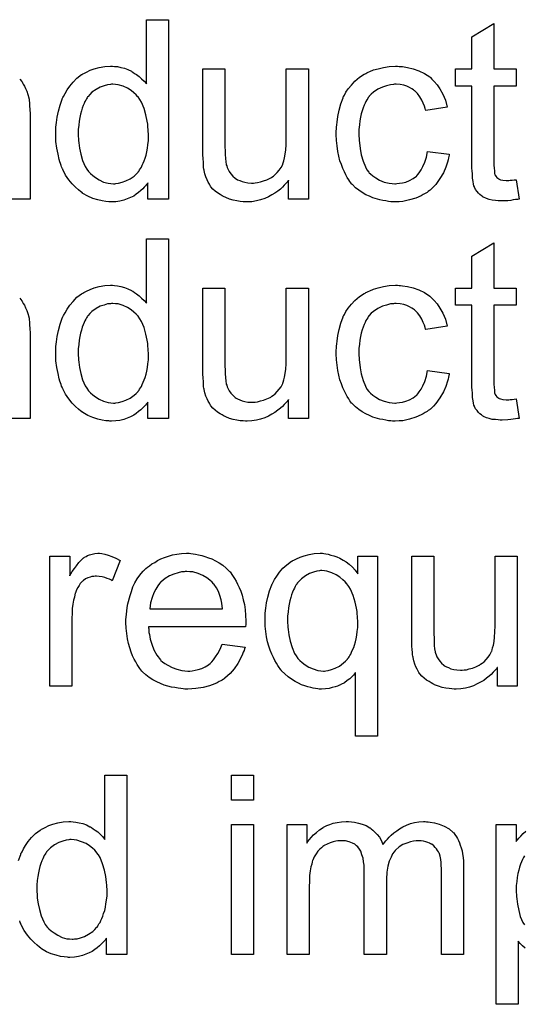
# Model space of a CAD drawing. Extents: x -1.6 to 9, y -2.8 to 5.2.
# Tile 75 of 197: x 5.388 to 5.613, y 0.216 to 0.655. Entities that reach past the tile are written whole.
import ezdxf

# ---------------------------------------------------------------- set-up
doc = ezdxf.new("R2010")
doc.units = 0
doc.layers.add('dfn6-15-57-c_document', color=1, linetype='CONTINUOUS')

msp = doc.modelspace()

# ---------------------------------------------------------------- linework, layer by layer
at = {"layer": 'dfn6-15-57-c_document', "color": 1}
for points in [[(5.454147, 0.575036), (5.445007, 0.575036), (5.445007, 0.582325), (5.444891, 0.582209), (5.444775, 0.581978), (5.444428, 0.581515), (5.443966, 0.580937), (5.443387, 0.580358), (5.442693, 0.579664), (5.441883, 0.578854), (5.440842, 0.578044), (5.4398, 0.577234), (5.438643, 0.576424), (5.437255, 0.57573), (5.435751, 0.575152), (5.434247, 0.574573), (5.432511, 0.57411), (5.43066, 0.573879), (5.428693, 0.573763), (5.427999, 0.573763), (5.427536, 0.573879), (5.426148, 0.573995), (5.424528, 0.574226), (5.422561, 0.574689), (5.420363, 0.575383), (5.418164, 0.576309), (5.415966, 0.577581), (5.41585, 0.577581), (5.415735, 0.577813), (5.415041, 0.578276), (5.413999, 0.579201), (5.412727, 0.580358), (5.411222, 0.581862), (5.409718, 0.583713), (5.408214, 0.585796), (5.406942, 0.588226), (5.406942, 0.588341), (5.406826, 0.588573), (5.40671, 0.58892), (5.406479, 0.589383), (5.406247, 0.590077), (5.4059, 0.590887), (5.405669, 0.591697), (5.405438, 0.592738), (5.404859, 0.595052), (5.40428, 0.597713), (5.403933, 0.600721), (5.403818, 0.603961), (5.403818, 0.604077), (5.403818, 0.604308), (5.403818, 0.604771), (5.403818, 0.605465), (5.403933, 0.606159), (5.403933, 0.607085), (5.404165, 0.609168), (5.404512, 0.611597), (5.40509, 0.614258), (5.405785, 0.617035), (5.40671, 0.619696), (5.40671, 0.619812), (5.406826, 0.620043), (5.407057, 0.62039), (5.407289, 0.620853), (5.407983, 0.622126), (5.408908, 0.623746), (5.410065, 0.625481), (5.41157, 0.627217), (5.413305, 0.629068), (5.415388, 0.630572), (5.415503, 0.630572), (5.415619, 0.630688), (5.415966, 0.630919), (5.416429, 0.63115), (5.417586, 0.631729), (5.419206, 0.632539), (5.421057, 0.633233), (5.423255, 0.633812), (5.425685, 0.634274), (5.42823, 0.63439), (5.429156, 0.63439), (5.430082, 0.634274), (5.431354, 0.634159), (5.432858, 0.633812), (5.434478, 0.633465), (5.436098, 0.632886), (5.437602, 0.632076), (5.437833, 0.63196), (5.438296, 0.631729), (5.43899, 0.63115), (5.439916, 0.630572), (5.441073, 0.629762), (5.442114, 0.628721), (5.443271, 0.627679), (5.444313, 0.626407), (5.444313, 0.6551), (5.454147, 0.6551), (5.454147, 0.575036)], [(5.599466, 0.633117), (5.609417, 0.633117), (5.609417, 0.625481), (5.599466, 0.625481), (5.599466, 0.59135), (5.599466, 0.591118), (5.599466, 0.590656), (5.599466, 0.589961), (5.599582, 0.589152), (5.599698, 0.5873), (5.599814, 0.58649), (5.599929, 0.585912), (5.600045, 0.585681), (5.600392, 0.585218), (5.600855, 0.584639), (5.601665, 0.584061), (5.601896, 0.583945), (5.602475, 0.583714), (5.603516, 0.583482), (5.60502, 0.583366), (5.606177, 0.583366), (5.606756, 0.583482), (5.607565, 0.583482), (5.608491, 0.583598), (5.609417, 0.583714), (5.610689, 0.575036), (5.610458, 0.575036), (5.609995, 0.57492), (5.609185, 0.574805), (5.608144, 0.574689), (5.606987, 0.574458), (5.605714, 0.574342), (5.603169, 0.574226), (5.602243, 0.574226), (5.601318, 0.574342), (5.600161, 0.574458), (5.598772, 0.574573), (5.597384, 0.57492), (5.596111, 0.575268), (5.594838, 0.575846), (5.594723, 0.575962), (5.594376, 0.576193), (5.593913, 0.57654), (5.593219, 0.577119), (5.59264, 0.577697), (5.591946, 0.578507), (5.591252, 0.579317), (5.590789, 0.580358), (5.590789, 0.580474), (5.590557, 0.580937), (5.590442, 0.581747), (5.59021, 0.582904), (5.589979, 0.584408), (5.589863, 0.585333), (5.589863, 0.586375), (5.589748, 0.587647), (5.589632, 0.58892), (5.589632, 0.590308), (5.589632, 0.591928), (5.589632, 0.625481), (5.582343, 0.625481), (5.582343, 0.633117), (5.589632, 0.633117), (5.589632, 0.647464), (5.599466, 0.653365), (5.599466, 0.633117)], [(5.516625, 0.575036), (5.507832, 0.575036), (5.507832, 0.583482), (5.507716, 0.583366), (5.507485, 0.583019), (5.507138, 0.582557), (5.506559, 0.581978), (5.505865, 0.581284), (5.505055, 0.580358), (5.50413, 0.579548), (5.502973, 0.578623), (5.5017, 0.577697), (5.500311, 0.576887), (5.498807, 0.576077), (5.497188, 0.575268), (5.495336, 0.574689), (5.493485, 0.574226), (5.491403, 0.573879), (5.48932, 0.573763), (5.48851, 0.573763), (5.487469, 0.573879), (5.486196, 0.573995), (5.484692, 0.574226), (5.483072, 0.574573), (5.481452, 0.575036), (5.479717, 0.57573), (5.479485, 0.575846), (5.479023, 0.576077), (5.478213, 0.57654), (5.477287, 0.577119), (5.47613, 0.577813), (5.475089, 0.578623), (5.474048, 0.579548), (5.473122, 0.58059), (5.473006, 0.580705), (5.472775, 0.581168), (5.472428, 0.581747), (5.471965, 0.582672), (5.471386, 0.583714), (5.470924, 0.584986), (5.470461, 0.586375), (5.470114, 0.587879), (5.470114, 0.587995), (5.469998, 0.588457), (5.469882, 0.589152), (5.469882, 0.590077), (5.469767, 0.591466), (5.469651, 0.59297), (5.469535, 0.594937), (5.469535, 0.597135), (5.469535, 0.633117), (5.47937, 0.633117), (5.47937, 0.600837), (5.47937, 0.600721), (5.47937, 0.60049), (5.47937, 0.600143), (5.47937, 0.599564), (5.47937, 0.598292), (5.479485, 0.596672), (5.479485, 0.594937), (5.479601, 0.593201), (5.479717, 0.591697), (5.479948, 0.590424), (5.479948, 0.590308), (5.48018, 0.589846), (5.480411, 0.589152), (5.480758, 0.588226), (5.481337, 0.5873), (5.482031, 0.586259), (5.482841, 0.585333), (5.483882, 0.584408), (5.483998, 0.584292), (5.484461, 0.584061), (5.485039, 0.583714), (5.485965, 0.583366), (5.487006, 0.582904), (5.488279, 0.582557), (5.489667, 0.582325), (5.491287, 0.58221), (5.492097, 0.58221), (5.492907, 0.582325), (5.493948, 0.582441), (5.495221, 0.582788), (5.496609, 0.583135), (5.498113, 0.583714), (5.499617, 0.584408), (5.499849, 0.584524), (5.500311, 0.584871), (5.501006, 0.585333), (5.501816, 0.586028), (5.502741, 0.586953), (5.503667, 0.587995), (5.504477, 0.589152), (5.505171, 0.59054), (5.505287, 0.590771), (5.505402, 0.591234), (5.505634, 0.59216), (5.505981, 0.593432), (5.506328, 0.595052), (5.506559, 0.597019), (5.506675, 0.599333), (5.506791, 0.601994), (5.506791, 0.633117), (5.516625, 0.633117), (5.516625, 0.575036)], [(5.55712, 0.634274), (5.557814, 0.634274), (5.55874, 0.634159), (5.560938, 0.633812), (5.563368, 0.633233), (5.565913, 0.632308), (5.568459, 0.631151), (5.570889, 0.629531), (5.571004, 0.629531), (5.57112, 0.629299), (5.571814, 0.628605), (5.572855, 0.627564), (5.574128, 0.62606), (5.575401, 0.624209), (5.576673, 0.621895), (5.577831, 0.619234), (5.57864, 0.61611), (5.569037, 0.614606), (5.569037, 0.614721), (5.568922, 0.614837), (5.568806, 0.615531), (5.568459, 0.616572), (5.56788, 0.617845), (5.567302, 0.619234), (5.566376, 0.620738), (5.565335, 0.622126), (5.564178, 0.623283), (5.564062, 0.623399), (5.563599, 0.623746), (5.562789, 0.624209), (5.561864, 0.624787), (5.560591, 0.625366), (5.559203, 0.625828), (5.557583, 0.626176), (5.555847, 0.626291), (5.555153, 0.626291), (5.554575, 0.626176), (5.553302, 0.62606), (5.551567, 0.625597), (5.549715, 0.625019), (5.547633, 0.624093), (5.545666, 0.622705), (5.54474, 0.621895), (5.543815, 0.620969), (5.543815, 0.620853), (5.543583, 0.620738), (5.543352, 0.62039), (5.54312, 0.619928), (5.542773, 0.619349), (5.542311, 0.618655), (5.541963, 0.617845), (5.541501, 0.616919), (5.541038, 0.615763), (5.540691, 0.61449), (5.540228, 0.613101), (5.539881, 0.611597), (5.53965, 0.609977), (5.539418, 0.608126), (5.539187, 0.606159), (5.539187, 0.604077), (5.539187, 0.603961), (5.539187, 0.603614), (5.539187, 0.60292), (5.539302, 0.602226), (5.539302, 0.601184), (5.539418, 0.600143), (5.539765, 0.597598), (5.540228, 0.594821), (5.541038, 0.591928), (5.542079, 0.589383), (5.542773, 0.58811), (5.543583, 0.587069), (5.543815, 0.586837), (5.544393, 0.586259), (5.545435, 0.585449), (5.546707, 0.584524), (5.548443, 0.583482), (5.55041, 0.582672), (5.552724, 0.582094), (5.553996, 0.581978), (5.555269, 0.581862), (5.5555, 0.581862), (5.556195, 0.581978), (5.557352, 0.582094), (5.558624, 0.582325), (5.560128, 0.582672), (5.561748, 0.583366), (5.563368, 0.584176), (5.564872, 0.585333), (5.565104, 0.585449), (5.565451, 0.586028), (5.566145, 0.586837), (5.566955, 0.58811), (5.567765, 0.589614), (5.56869, 0.591466), (5.569384, 0.593779), (5.569847, 0.596325), (5.579566, 0.595052), (5.579566, 0.594937), (5.57945, 0.594589), (5.579335, 0.594127), (5.579219, 0.593432), (5.578988, 0.592507), (5.578756, 0.591581), (5.577946, 0.589267), (5.576905, 0.586837), (5.575401, 0.584176), (5.57355, 0.581631), (5.572508, 0.580474), (5.571351, 0.579317), (5.571236, 0.579201), (5.571004, 0.579086), (5.570657, 0.578854), (5.570194, 0.578507), (5.569616, 0.578044), (5.568806, 0.577582), (5.56788, 0.577119), (5.566955, 0.57654), (5.564641, 0.575499), (5.561864, 0.574689), (5.558856, 0.573995), (5.55712, 0.573879), (5.555385, 0.573763), (5.554228, 0.573763), (5.553418, 0.573879), (5.552377, 0.573995), (5.55122, 0.574226), (5.549947, 0.574458), (5.548558, 0.574689), (5.545435, 0.575615), (5.54393, 0.576309), (5.542311, 0.577003), (5.540691, 0.577929), (5.539187, 0.57897), (5.537683, 0.580127), (5.536294, 0.581515), (5.536178, 0.581631), (5.535947, 0.581862), (5.5356, 0.582325), (5.535137, 0.582904), (5.534674, 0.583714), (5.53398, 0.584755), (5.533402, 0.585912), (5.532708, 0.587185), (5.532013, 0.588689), (5.531435, 0.590424), (5.530741, 0.59216), (5.530278, 0.594242), (5.529815, 0.596325), (5.529468, 0.598755), (5.529236, 0.601184), (5.529121, 0.603845), (5.529121, 0.603961), (5.529121, 0.604308), (5.529121, 0.604771), (5.529121, 0.605465), (5.529236, 0.606275), (5.529236, 0.607201), (5.529352, 0.608242), (5.529468, 0.609399), (5.529815, 0.611944), (5.530394, 0.614721), (5.531088, 0.617498), (5.532129, 0.620275), (5.532129, 0.62039), (5.532245, 0.620622), (5.532476, 0.620969), (5.532708, 0.621432), (5.533402, 0.622705), (5.534443, 0.624209), (5.535831, 0.625944), (5.537451, 0.62768), (5.539418, 0.629415), (5.541616, 0.630803), (5.541732, 0.630803), (5.541963, 0.630919), (5.542311, 0.631151), (5.542773, 0.631382), (5.543352, 0.631613), (5.544046, 0.631961), (5.545782, 0.632655), (5.547748, 0.633233), (5.550178, 0.633812), (5.552724, 0.634274), (5.5555, 0.63439), (5.556426, 0.63439), (5.55712, 0.634274)], [(5.387735, 0.628605), (5.388661, 0.627448), (5.388777, 0.627332), (5.389008, 0.62687), (5.389355, 0.626291), (5.389934, 0.625481), (5.390396, 0.624324), (5.390859, 0.623167), (5.391438, 0.621779), (5.391785, 0.620275), (5.391785, 0.620159), (5.391901, 0.619696), (5.392016, 0.619002), (5.392132, 0.618076), (5.392132, 0.616688), (5.392248, 0.615068), (5.392363, 0.613101), (5.392363, 0.610672), (5.392363, 0.575036), (5.382529, 0.575036)], [(5.429272, 0.626291), (5.428693, 0.626291), (5.42823, 0.626175), (5.426958, 0.62606), (5.425454, 0.625597), (5.423718, 0.625018), (5.421867, 0.623977), (5.420016, 0.622704), (5.41909, 0.621779), (5.41828, 0.620853), (5.41828, 0.620737), (5.418049, 0.620622), (5.417933, 0.620275), (5.417586, 0.619812), (5.417239, 0.619233), (5.416892, 0.618539), (5.416545, 0.617729), (5.416082, 0.616804), (5.415619, 0.615647), (5.415272, 0.614374), (5.414925, 0.612986), (5.414578, 0.611481), (5.414346, 0.609862), (5.414115, 0.60801), (5.413884, 0.606044), (5.413884, 0.603961), (5.413884, 0.603845), (5.413884, 0.603498), (5.413884, 0.60292), (5.413999, 0.60211), (5.413999, 0.601184), (5.414115, 0.600143), (5.414462, 0.597713), (5.415041, 0.595052), (5.41585, 0.592275), (5.417007, 0.589614), (5.417702, 0.588457), (5.418512, 0.5873), (5.418627, 0.5873), (5.418743, 0.587069), (5.419322, 0.58649), (5.420363, 0.585565), (5.421636, 0.584639), (5.423255, 0.583598), (5.425222, 0.582672), (5.427305, 0.582094), (5.428462, 0.581978), (5.429619, 0.581862), (5.430197, 0.581862), (5.43066, 0.581978), (5.431933, 0.582094), (5.433437, 0.582557), (5.435172, 0.583135), (5.437024, 0.584061), (5.438875, 0.585333), (5.4398, 0.586143), (5.44061, 0.587069), (5.44061, 0.587184), (5.440842, 0.5873), (5.441073, 0.587647), (5.441305, 0.58811), (5.441652, 0.588689), (5.442114, 0.589267), (5.442462, 0.590193), (5.442924, 0.591118), (5.443387, 0.59216), (5.443734, 0.593317), (5.444197, 0.594705), (5.444544, 0.596093), (5.444775, 0.597713), (5.445007, 0.599333), (5.445238, 0.601184), (5.445238, 0.603151), (5.445238, 0.603267), (5.445238, 0.60373), (5.445238, 0.604308), (5.445123, 0.605118), (5.445123, 0.606044), (5.445007, 0.607201), (5.444891, 0.608473), (5.44466, 0.609862), (5.444081, 0.612639), (5.443271, 0.615531), (5.442114, 0.618308), (5.44142, 0.619465), (5.44061, 0.620622), (5.44061, 0.620737), (5.440379, 0.620853), (5.4398, 0.621547), (5.438759, 0.622473), (5.437486, 0.623514), (5.435867, 0.624556), (5.4339, 0.625365), (5.431701, 0.62606), (5.430544, 0.626175), (5.429272, 0.626291)], [(5.454147, 0.477223), (5.445007, 0.477223), (5.445007, 0.484512), (5.444891, 0.484397), (5.444775, 0.484165), (5.444428, 0.483702), (5.443966, 0.483124), (5.443387, 0.482545), (5.442693, 0.481851), (5.441883, 0.481041), (5.440842, 0.480231), (5.4398, 0.479421), (5.438643, 0.478612), (5.437255, 0.477917), (5.435751, 0.477339), (5.434247, 0.47676), (5.432511, 0.476298), (5.43066, 0.476066), (5.428693, 0.47595), (5.427999, 0.47595), (5.427536, 0.476066), (5.426148, 0.476182), (5.424528, 0.476413), (5.422561, 0.476876), (5.420363, 0.47757), (5.418164, 0.478496), (5.415966, 0.479769), (5.41585, 0.479769), (5.415735, 0.48), (5.415041, 0.480463), (5.413999, 0.481388), (5.412727, 0.482545), (5.411222, 0.48405), (5.409718, 0.485901), (5.408214, 0.487983), (5.406942, 0.490413), (5.406942, 0.490529), (5.406826, 0.49076), (5.40671, 0.491107), (5.406479, 0.49157), (5.406247, 0.492264), (5.4059, 0.493074), (5.405669, 0.493884), (5.405438, 0.494925), (5.404859, 0.497239), (5.40428, 0.4999), (5.403933, 0.502909), (5.403818, 0.506148), (5.403818, 0.506264), (5.403818, 0.506495), (5.403818, 0.506958), (5.403818, 0.507652), (5.403933, 0.508346), (5.403933, 0.509272), (5.404165, 0.511355), (5.404512, 0.513784), (5.40509, 0.516446), (5.405785, 0.519222), (5.40671, 0.521883), (5.40671, 0.521999), (5.406826, 0.522231), (5.407057, 0.522578), (5.407289, 0.52304), (5.407983, 0.524313), (5.408908, 0.525933), (5.410065, 0.527668), (5.41157, 0.529404), (5.413305, 0.531255), (5.415388, 0.532759), (5.415503, 0.532759), (5.415619, 0.532875), (5.415966, 0.533106), (5.416429, 0.533338), (5.417586, 0.533916), (5.419206, 0.534726), (5.421057, 0.53542), (5.423255, 0.535999), (5.425685, 0.536462), (5.42823, 0.536577), (5.429156, 0.536577), (5.430082, 0.536462), (5.431354, 0.536346), (5.432858, 0.535999), (5.434478, 0.535652), (5.436098, 0.535073), (5.437602, 0.534263), (5.437833, 0.534148), (5.438296, 0.533916), (5.43899, 0.533338), (5.439916, 0.532759), (5.441073, 0.531949), (5.442114, 0.530908), (5.443271, 0.529867), (5.444313, 0.528594), (5.444313, 0.557288), (5.454147, 0.557288), (5.454147, 0.477223)], [(5.599466, 0.535305), (5.609417, 0.535305), (5.609417, 0.527668), (5.599466, 0.527668), (5.599466, 0.493537), (5.599466, 0.493306), (5.599466, 0.492843), (5.599466, 0.492149), (5.599582, 0.491339), (5.599698, 0.489488), (5.599814, 0.488678), (5.599929, 0.488099), (5.600045, 0.487868), (5.600392, 0.487405), (5.600855, 0.486826), (5.601665, 0.486248), (5.601896, 0.486132), (5.602475, 0.485901), (5.603516, 0.485669), (5.60502, 0.485554), (5.606177, 0.485554), (5.606756, 0.485669), (5.607565, 0.485669), (5.608491, 0.485785), (5.609417, 0.485901), (5.610689, 0.477223), (5.610458, 0.477223), (5.609995, 0.477108), (5.609185, 0.476992), (5.608144, 0.476876), (5.606987, 0.476645), (5.605714, 0.476529), (5.603169, 0.476413), (5.602243, 0.476413), (5.601318, 0.476529), (5.600161, 0.476645), (5.598772, 0.47676), (5.597384, 0.477108), (5.596111, 0.477455), (5.594838, 0.478033), (5.594723, 0.478149), (5.594376, 0.47838), (5.593913, 0.478727), (5.593219, 0.479306), (5.59264, 0.479884), (5.591946, 0.480694), (5.591252, 0.481504), (5.590789, 0.482546), (5.590789, 0.482661), (5.590557, 0.483124), (5.590442, 0.483934), (5.59021, 0.485091), (5.589979, 0.486595), (5.589863, 0.487521), (5.589863, 0.488562), (5.589748, 0.489835), (5.589632, 0.491107), (5.589632, 0.492496), (5.589632, 0.494115), (5.589632, 0.527668), (5.582343, 0.527668), (5.582343, 0.535305), (5.589632, 0.535305), (5.589632, 0.549652), (5.599466, 0.555552), (5.599466, 0.535305)], [(5.55712, 0.536462), (5.557814, 0.536462), (5.55874, 0.536346), (5.560938, 0.535999), (5.563368, 0.53542), (5.565913, 0.534495), (5.568459, 0.533338), (5.570889, 0.531718), (5.571004, 0.531718), (5.57112, 0.531487), (5.571814, 0.530792), (5.572855, 0.529751), (5.574128, 0.528247), (5.575401, 0.526396), (5.576673, 0.524082), (5.577831, 0.521421), (5.57864, 0.518297), (5.569037, 0.516793), (5.569037, 0.516908), (5.568922, 0.517024), (5.568806, 0.517718), (5.568459, 0.51876), (5.56788, 0.520032), (5.567302, 0.521421), (5.566376, 0.522925), (5.565335, 0.524313), (5.564178, 0.52547), (5.564062, 0.525586), (5.563599, 0.525933), (5.562789, 0.526396), (5.561864, 0.526974), (5.560591, 0.527553), (5.559203, 0.528016), (5.557583, 0.528363), (5.555847, 0.528478), (5.555153, 0.528478), (5.554575, 0.528363), (5.553302, 0.528247), (5.551567, 0.527784), (5.549715, 0.527206), (5.547633, 0.52628), (5.545666, 0.524892), (5.54474, 0.524082), (5.543815, 0.523156), (5.543815, 0.52304), (5.543583, 0.522925), (5.543352, 0.522578), (5.54312, 0.522115), (5.542773, 0.521536), (5.542311, 0.520842), (5.541963, 0.520032), (5.541501, 0.519107), (5.541038, 0.51795), (5.540691, 0.516677), (5.540228, 0.515289), (5.539881, 0.513784), (5.53965, 0.512165), (5.539418, 0.510313), (5.539187, 0.508347), (5.539187, 0.506264), (5.539187, 0.506148), (5.539187, 0.505801), (5.539187, 0.505107), (5.539302, 0.504413), (5.539302, 0.503372), (5.539418, 0.50233), (5.539765, 0.499785), (5.540228, 0.497008), (5.541038, 0.494115), (5.542079, 0.49157), (5.542773, 0.490297), (5.543583, 0.489256), (5.543815, 0.489025), (5.544393, 0.488446), (5.545435, 0.487636), (5.546707, 0.486711), (5.548443, 0.485669), (5.55041, 0.48486), (5.552724, 0.484281), (5.553996, 0.484165), (5.555269, 0.48405), (5.5555, 0.48405), (5.556195, 0.484165), (5.557352, 0.484281), (5.558624, 0.484512), (5.560128, 0.48486), (5.561748, 0.485554), (5.563368, 0.486364), (5.564872, 0.487521), (5.565104, 0.487636), (5.565451, 0.488215), (5.566145, 0.489025), (5.566955, 0.490297), (5.567765, 0.491801), (5.56869, 0.493653), (5.569384, 0.495967), (5.569847, 0.498512), (5.579566, 0.497239), (5.579566, 0.497124), (5.57945, 0.496777), (5.579335, 0.496314), (5.579219, 0.49562), (5.578988, 0.494694), (5.578756, 0.493768), (5.577946, 0.491454), (5.576905, 0.489025), (5.575401, 0.486364), (5.57355, 0.483818), (5.572508, 0.482661), (5.571351, 0.481504), (5.571236, 0.481389), (5.571004, 0.481273), (5.570657, 0.481041), (5.570194, 0.480694), (5.569616, 0.480231), (5.568806, 0.479769), (5.56788, 0.479306), (5.566955, 0.478727), (5.564641, 0.477686), (5.561864, 0.476876), (5.558856, 0.476182), (5.55712, 0.476066), (5.555385, 0.475951), (5.554228, 0.475951), (5.553418, 0.476066), (5.552377, 0.476182), (5.55122, 0.476413), (5.549947, 0.476645), (5.548558, 0.476876), (5.545435, 0.477802), (5.54393, 0.478496), (5.542311, 0.47919), (5.540691, 0.480116), (5.539187, 0.481157), (5.537683, 0.482314), (5.536294, 0.483702), (5.536178, 0.483818), (5.535947, 0.48405), (5.5356, 0.484512), (5.535137, 0.485091), (5.534674, 0.485901), (5.53398, 0.486942), (5.533402, 0.488099), (5.532708, 0.489372), (5.532013, 0.490876), (5.531435, 0.492611), (5.530741, 0.494347), (5.530278, 0.49643), (5.529815, 0.498512), (5.529468, 0.500942), (5.529236, 0.503372), (5.529121, 0.506033), (5.529121, 0.506148), (5.529121, 0.506495), (5.529121, 0.506958), (5.529121, 0.507652), (5.529236, 0.508462), (5.529236, 0.509388), (5.529352, 0.510429), (5.529468, 0.511586), (5.529815, 0.514132), (5.530394, 0.516908), (5.531088, 0.519685), (5.532129, 0.522462), (5.532129, 0.522578), (5.532245, 0.522809), (5.532476, 0.523156), (5.532708, 0.523619), (5.533402, 0.524892), (5.534443, 0.526396), (5.535831, 0.528131), (5.537451, 0.529867), (5.539418, 0.531602), (5.541616, 0.532991), (5.541732, 0.532991), (5.541963, 0.533106), (5.542311, 0.533338), (5.542773, 0.533569), (5.543352, 0.533801), (5.544046, 0.534148), (5.545782, 0.534842), (5.547748, 0.53542), (5.550178, 0.535999), (5.552724, 0.536462), (5.5555, 0.536577), (5.556426, 0.536577), (5.55712, 0.536462)], [(5.516625, 0.477223), (5.507832, 0.477223), (5.507832, 0.485669), (5.507716, 0.485554), (5.507485, 0.485207), (5.507138, 0.484744), (5.506559, 0.484165), (5.505865, 0.483471), (5.505055, 0.482546), (5.50413, 0.481736), (5.502973, 0.48081), (5.5017, 0.479884), (5.500311, 0.479075), (5.498807, 0.478265), (5.497188, 0.477455), (5.495336, 0.476876), (5.493485, 0.476413), (5.491403, 0.476066), (5.48932, 0.475951), (5.48851, 0.475951), (5.487469, 0.476066), (5.486196, 0.476182), (5.484692, 0.476413), (5.483072, 0.47676), (5.481452, 0.477223), (5.479717, 0.477918), (5.479485, 0.478033), (5.479023, 0.478265), (5.478213, 0.478727), (5.477287, 0.479306), (5.47613, 0.48), (5.475089, 0.48081), (5.474048, 0.481736), (5.473122, 0.482777), (5.473006, 0.482893), (5.472775, 0.483355), (5.472428, 0.483934), (5.471965, 0.48486), (5.471386, 0.485901), (5.470924, 0.487173), (5.470461, 0.488562), (5.470114, 0.490066), (5.470114, 0.490182), (5.469998, 0.490644), (5.469882, 0.491339), (5.469882, 0.492264), (5.469767, 0.493653), (5.469651, 0.495157), (5.469535, 0.497124), (5.469535, 0.499322), (5.469535, 0.535305), (5.47937, 0.535305), (5.47937, 0.503024), (5.47937, 0.502909), (5.47937, 0.502677), (5.47937, 0.50233), (5.47937, 0.501752), (5.47937, 0.500479), (5.479485, 0.498859), (5.479485, 0.497124), (5.479601, 0.495388), (5.479717, 0.493884), (5.479948, 0.492611), (5.479948, 0.492496), (5.48018, 0.492033), (5.480411, 0.491339), (5.480758, 0.490413), (5.481337, 0.489488), (5.482031, 0.488446), (5.482841, 0.487521), (5.483882, 0.486595), (5.483998, 0.486479), (5.484461, 0.486248), (5.485039, 0.485901), (5.485965, 0.485554), (5.487006, 0.485091), (5.488279, 0.484744), (5.489667, 0.484512), (5.491287, 0.484397), (5.492097, 0.484397), (5.492907, 0.484512), (5.493948, 0.484628), (5.495221, 0.484975), (5.496609, 0.485322), (5.498113, 0.485901), (5.499617, 0.486595), (5.499849, 0.486711), (5.500311, 0.487058), (5.501006, 0.487521), (5.501816, 0.488215), (5.502741, 0.48914), (5.503667, 0.490182), (5.504477, 0.491339), (5.505171, 0.492727), (5.505287, 0.492959), (5.505402, 0.493421), (5.505634, 0.494347), (5.505981, 0.49562), (5.506328, 0.497239), (5.506559, 0.499206), (5.506675, 0.50152), (5.506791, 0.504181), (5.506791, 0.535305), (5.516625, 0.535305), (5.516625, 0.477223)], [(5.387735, 0.530792), (5.388661, 0.529635), (5.388777, 0.52952), (5.389008, 0.529057), (5.389355, 0.528478), (5.389934, 0.527668), (5.390396, 0.526511), (5.390859, 0.525354), (5.391438, 0.523966), (5.391785, 0.522462), (5.391785, 0.522346), (5.391901, 0.521883), (5.392016, 0.521189), (5.392132, 0.520264), (5.392132, 0.518875), (5.392248, 0.517255), (5.392363, 0.515288), (5.392363, 0.512859), (5.392363, 0.477223), (5.382529, 0.477223)], [(5.429272, 0.528478), (5.428693, 0.528478), (5.42823, 0.528363), (5.426958, 0.528247), (5.425454, 0.527784), (5.423718, 0.527206), (5.421867, 0.526164), (5.420016, 0.524892), (5.41909, 0.523966), (5.41828, 0.52304), (5.41828, 0.522925), (5.418049, 0.522809), (5.417933, 0.522462), (5.417586, 0.521999), (5.417239, 0.521421), (5.416892, 0.520726), (5.416545, 0.519917), (5.416082, 0.518991), (5.415619, 0.517834), (5.415272, 0.516561), (5.414925, 0.515173), (5.414578, 0.513669), (5.414346, 0.512049), (5.414115, 0.510198), (5.413884, 0.508231), (5.413884, 0.506148), (5.413884, 0.506033), (5.413884, 0.505685), (5.413884, 0.505107), (5.413999, 0.504297), (5.413999, 0.503371), (5.414115, 0.50233), (5.414462, 0.4999), (5.415041, 0.497239), (5.41585, 0.494462), (5.417007, 0.491801), (5.417702, 0.490644), (5.418512, 0.489487), (5.418627, 0.489487), (5.418743, 0.489256), (5.419322, 0.488678), (5.420363, 0.487752), (5.421636, 0.486826), (5.423255, 0.485785), (5.425222, 0.484859), (5.427305, 0.484281), (5.428462, 0.484165), (5.429619, 0.48405), (5.430197, 0.48405), (5.43066, 0.484165), (5.431933, 0.484281), (5.433437, 0.484744), (5.435172, 0.485322), (5.437024, 0.486248), (5.438875, 0.487521), (5.4398, 0.48833), (5.44061, 0.489256), (5.44061, 0.489372), (5.440842, 0.489487), (5.441073, 0.489834), (5.441305, 0.490297), (5.441652, 0.490876), (5.442114, 0.491454), (5.442462, 0.49238), (5.442924, 0.493305), (5.443387, 0.494347), (5.443734, 0.495504), (5.444197, 0.496892), (5.444544, 0.498281), (5.444775, 0.4999), (5.445007, 0.50152), (5.445238, 0.503371), (5.445238, 0.505338), (5.445238, 0.505454), (5.445238, 0.505917), (5.445238, 0.506495), (5.445123, 0.507305), (5.445123, 0.508231), (5.445007, 0.509388), (5.444891, 0.510661), (5.44466, 0.512049), (5.444081, 0.514826), (5.443271, 0.517718), (5.442114, 0.520495), (5.44142, 0.521652), (5.44061, 0.522809), (5.44061, 0.522925), (5.440379, 0.52304), (5.4398, 0.523735), (5.438759, 0.52466), (5.437486, 0.525702), (5.435867, 0.526743), (5.4339, 0.527553), (5.431701, 0.528247), (5.430544, 0.528363), (5.429272, 0.528478)], [(5.424412, 0.416897), (5.425685, 0.416666), (5.427189, 0.416203), (5.428809, 0.415625), (5.43066, 0.414815), (5.432627, 0.413773), (5.42904, 0.404749), (5.428925, 0.404864), (5.428462, 0.405096), (5.427768, 0.405443), (5.426842, 0.40579), (5.425801, 0.406137), (5.424528, 0.406484), (5.423255, 0.406716), (5.421983, 0.406831), (5.421404, 0.406831), (5.420826, 0.406716), (5.420016, 0.4066), (5.419206, 0.406368), (5.418164, 0.406021), (5.417123, 0.405559), (5.416198, 0.404864), (5.416082, 0.404749), (5.415735, 0.404517), (5.415388, 0.404055), (5.414809, 0.403476), (5.414231, 0.402666), (5.413652, 0.40174), (5.413074, 0.400699), (5.412611, 0.399426), (5.412495, 0.399195), (5.41238, 0.398501), (5.412148, 0.39746), (5.411801, 0.396071), (5.411454, 0.394336), (5.411222, 0.392369), (5.411107, 0.390286), (5.410991, 0.387972), (5.410991, 0.357659), (5.401157, 0.357659), (5.401157, 0.41574), (5.410065, 0.41574), (5.410065, 0.406947), (5.410181, 0.407063), (5.410644, 0.407873), (5.411222, 0.408914), (5.412148, 0.410187), (5.413074, 0.411459), (5.414115, 0.412848), (5.415156, 0.414005), (5.416198, 0.41493), (5.416313, 0.415046), (5.41666, 0.415277), (5.417355, 0.415625), (5.418049, 0.415972), (5.418974, 0.416319), (5.420131, 0.416666), (5.421288, 0.416897), (5.422561, 0.417013), (5.423371, 0.417013), (5.424412, 0.416897)], [(5.464213, 0.416897), (5.465139, 0.416781), (5.466296, 0.41655), (5.467568, 0.416319), (5.469073, 0.415972), (5.470461, 0.415625), (5.472081, 0.415046), (5.473585, 0.414468), (5.475205, 0.413658), (5.476824, 0.412732), (5.478444, 0.411691), (5.479948, 0.410418), (5.481337, 0.40903), (5.481452, 0.408914), (5.481684, 0.408683), (5.482031, 0.40822), (5.482494, 0.407526), (5.483072, 0.406716), (5.483651, 0.40579), (5.484345, 0.404633), (5.485039, 0.403245), (5.485733, 0.401741), (5.486427, 0.400121), (5.487006, 0.39827), (5.487584, 0.396303), (5.488047, 0.394104), (5.488394, 0.39179), (5.488626, 0.389361), (5.488742, 0.3867), (5.488742, 0.386584), (5.488742, 0.386121), (5.488742, 0.385311), (5.488626, 0.384154), (5.445238, 0.384154), (5.445238, 0.384038), (5.445238, 0.383691), (5.445354, 0.383228), (5.445354, 0.382534), (5.44547, 0.381724), (5.445701, 0.380799), (5.446048, 0.378716), (5.446742, 0.376402), (5.447668, 0.373857), (5.448941, 0.371543), (5.45056, 0.36946), (5.450676, 0.36946), (5.450792, 0.369229), (5.451486, 0.36865), (5.452527, 0.36784), (5.453916, 0.367031), (5.455767, 0.366105), (5.45785, 0.365295), (5.460164, 0.364716), (5.461436, 0.364601), (5.462825, 0.364485), (5.46375, 0.364485), (5.464792, 0.364601), (5.466064, 0.364832), (5.467453, 0.365179), (5.469073, 0.365642), (5.470577, 0.366336), (5.472081, 0.367262), (5.472196, 0.367378), (5.472775, 0.367841), (5.473469, 0.368535), (5.474279, 0.36946), (5.475205, 0.370733), (5.476246, 0.372353), (5.477287, 0.374204), (5.478213, 0.376402), (5.488394, 0.37513), (5.488394, 0.375014), (5.488279, 0.374783), (5.488163, 0.37432), (5.487932, 0.373625), (5.487584, 0.372931), (5.487237, 0.372006), (5.486312, 0.370039), (5.485155, 0.367841), (5.483535, 0.365526), (5.481684, 0.363328), (5.47937, 0.361246), (5.479254, 0.361246), (5.479023, 0.361014), (5.478676, 0.360783), (5.478213, 0.360436), (5.477519, 0.360089), (5.476824, 0.359741), (5.475899, 0.359279), (5.474858, 0.358816), (5.4737, 0.358353), (5.472543, 0.35789), (5.469651, 0.357196), (5.466411, 0.356618), (5.462825, 0.356386), (5.461552, 0.356386), (5.460742, 0.356502), (5.459701, 0.356618), (5.458428, 0.356849), (5.45704, 0.35708), (5.455536, 0.357312), (5.452296, 0.358237), (5.45056, 0.358932), (5.448941, 0.359626), (5.447205, 0.360551), (5.445585, 0.361593), (5.444081, 0.36275), (5.442577, 0.364138), (5.442462, 0.364254), (5.44223, 0.364485), (5.441883, 0.364948), (5.44142, 0.365642), (5.440842, 0.366452), (5.440263, 0.367378), (5.439569, 0.368535), (5.438875, 0.369807), (5.438181, 0.371311), (5.437486, 0.372931), (5.436908, 0.374782), (5.436329, 0.376749), (5.435867, 0.378832), (5.43552, 0.381146), (5.435288, 0.383576), (5.435172, 0.386121), (5.435172, 0.386237), (5.435172, 0.386815), (5.435172, 0.387509), (5.435288, 0.388551), (5.435404, 0.389823), (5.43552, 0.391212), (5.435751, 0.392832), (5.436098, 0.394451), (5.437024, 0.398154), (5.437602, 0.400005), (5.438296, 0.401972), (5.439222, 0.403823), (5.440263, 0.405559), (5.44142, 0.407294), (5.442693, 0.408914), (5.442809, 0.40903), (5.44304, 0.409261), (5.443503, 0.409608), (5.444081, 0.410187), (5.444775, 0.410765), (5.445701, 0.411459), (5.446742, 0.412269), (5.448015, 0.412963), (5.449288, 0.413773), (5.450792, 0.414467), (5.452412, 0.415162), (5.454147, 0.41574), (5.455998, 0.416319), (5.457965, 0.416666), (5.460048, 0.416897), (5.462246, 0.417013), (5.463403, 0.417013), (5.464213, 0.416897)], [(5.523567, 0.416897), (5.524493, 0.416782), (5.525534, 0.41655), (5.526691, 0.416203), (5.527964, 0.415856), (5.529352, 0.415393), (5.530741, 0.414815), (5.532129, 0.414005), (5.533517, 0.413195), (5.534906, 0.412154), (5.536294, 0.410881), (5.537567, 0.409493), (5.538724, 0.407873), (5.538724, 0.41574), (5.547517, 0.41574), (5.547517, 0.335445), (5.537683, 0.335445), (5.537683, 0.363791), (5.537567, 0.363675), (5.53722, 0.363212), (5.536757, 0.362634), (5.536063, 0.36194), (5.535137, 0.361014), (5.53398, 0.360204), (5.532708, 0.359279), (5.531203, 0.358469), (5.530972, 0.358353), (5.530509, 0.358122), (5.529699, 0.357775), (5.528658, 0.357428), (5.52727, 0.35708), (5.525881, 0.356733), (5.524261, 0.356502), (5.522526, 0.356386), (5.521485, 0.356386), (5.52079, 0.356502), (5.519865, 0.356618), (5.518824, 0.356849), (5.517667, 0.35708), (5.516394, 0.357428), (5.515121, 0.35789), (5.513617, 0.358353), (5.512229, 0.359047), (5.510725, 0.359857), (5.509105, 0.360783), (5.507601, 0.36194), (5.506096, 0.363212), (5.504708, 0.364601), (5.504592, 0.364717), (5.504361, 0.364948), (5.504014, 0.365411), (5.503551, 0.366105), (5.502973, 0.366915), (5.502394, 0.367956), (5.5017, 0.369113), (5.501006, 0.370502), (5.500311, 0.372006), (5.499617, 0.373741), (5.499039, 0.375592), (5.49846, 0.377559), (5.497998, 0.379758), (5.49765, 0.382072), (5.497419, 0.384501), (5.497303, 0.387162), (5.497303, 0.387278), (5.497303, 0.38751), (5.497303, 0.387972), (5.497303, 0.388666), (5.497419, 0.389361), (5.497419, 0.390286), (5.49765, 0.392485), (5.497998, 0.394914), (5.498576, 0.39746), (5.49927, 0.400236), (5.500311, 0.402898), (5.500311, 0.403013), (5.500427, 0.403245), (5.500659, 0.403592), (5.50089, 0.404055), (5.501584, 0.405327), (5.50251, 0.406831), (5.503783, 0.408567), (5.505287, 0.410302), (5.507022, 0.411922), (5.509105, 0.413426), (5.50922, 0.413426), (5.509336, 0.413542), (5.509683, 0.413773), (5.510146, 0.414005), (5.511303, 0.414583), (5.512923, 0.415277), (5.514774, 0.415856), (5.516972, 0.416435), (5.519286, 0.416897), (5.521832, 0.417013), (5.522873, 0.417013), (5.523567, 0.416897)], [(5.609879, 0.357659), (5.601086, 0.357659), (5.601086, 0.366105), (5.600971, 0.365989), (5.600739, 0.365642), (5.600392, 0.365179), (5.599814, 0.364601), (5.599119, 0.363907), (5.598309, 0.362981), (5.597384, 0.362171), (5.596227, 0.361246), (5.594954, 0.36032), (5.593566, 0.35951), (5.592062, 0.3587), (5.590442, 0.35789), (5.588591, 0.357312), (5.586739, 0.356849), (5.584657, 0.356502), (5.582574, 0.356386), (5.581764, 0.356386), (5.580723, 0.356502), (5.57945, 0.356618), (5.577946, 0.356849), (5.576326, 0.357196), (5.574707, 0.357659), (5.572971, 0.358353), (5.57274, 0.358469), (5.572277, 0.3587), (5.571467, 0.359163), (5.570541, 0.359741), (5.569384, 0.360436), (5.568343, 0.361246), (5.567302, 0.362171), (5.566376, 0.363212), (5.566261, 0.363328), (5.566029, 0.363791), (5.565682, 0.36437), (5.565219, 0.365295), (5.564641, 0.366336), (5.564178, 0.367609), (5.563715, 0.368998), (5.563368, 0.370502), (5.563368, 0.370617), (5.563252, 0.37108), (5.563137, 0.371774), (5.563137, 0.3727), (5.563021, 0.374088), (5.562905, 0.375592), (5.562789, 0.377559), (5.562789, 0.379758), (5.562789, 0.41574), (5.572624, 0.41574), (5.572624, 0.38346), (5.572624, 0.383344), (5.572624, 0.383113), (5.572624, 0.382766), (5.572624, 0.382187), (5.572624, 0.380915), (5.57274, 0.379295), (5.57274, 0.377559), (5.572855, 0.375824), (5.572971, 0.37432), (5.573203, 0.373047), (5.573203, 0.372931), (5.573434, 0.372469), (5.573665, 0.371774), (5.574012, 0.370849), (5.574591, 0.369923), (5.575285, 0.368882), (5.576095, 0.367956), (5.577136, 0.367031), (5.577252, 0.366915), (5.577715, 0.366683), (5.578293, 0.366336), (5.579219, 0.365989), (5.58026, 0.365526), (5.581533, 0.365179), (5.582921, 0.364948), (5.584541, 0.364832), (5.585351, 0.364832), (5.586161, 0.364948), (5.587202, 0.365064), (5.588475, 0.365411), (5.589863, 0.365758), (5.591367, 0.366336), (5.592872, 0.367031), (5.593103, 0.367146), (5.593566, 0.367493), (5.59426, 0.367956), (5.59507, 0.36865), (5.595995, 0.369576), (5.596921, 0.370617), (5.597731, 0.371774), (5.598425, 0.373163), (5.598541, 0.373394), (5.598657, 0.373857), (5.598888, 0.374783), (5.599235, 0.376055), (5.599582, 0.377675), (5.599814, 0.379642), (5.599929, 0.381956), (5.600045, 0.384617), (5.600045, 0.41574), (5.609879, 0.41574), (5.609879, 0.357659)], [(5.462362, 0.408914), (5.461668, 0.408914), (5.461205, 0.408798), (5.459932, 0.408683), (5.458428, 0.408335), (5.456577, 0.407757), (5.45461, 0.406947), (5.452759, 0.40579), (5.450908, 0.404286), (5.450676, 0.404055), (5.450213, 0.403476), (5.449404, 0.402435), (5.448594, 0.401046), (5.447668, 0.399426), (5.446858, 0.397344), (5.446164, 0.394914), (5.445817, 0.392253), (5.478328, 0.392253), (5.478328, 0.392369), (5.478328, 0.3926), (5.478213, 0.392947), (5.478213, 0.39341), (5.477981, 0.394799), (5.477634, 0.396303), (5.477056, 0.398154), (5.476477, 0.399889), (5.475552, 0.401625), (5.47451, 0.403129), (5.47451, 0.403245), (5.474279, 0.40336), (5.4737, 0.404055), (5.472659, 0.40498), (5.471271, 0.406022), (5.469535, 0.407063), (5.467453, 0.407988), (5.465023, 0.408683), (5.46375, 0.408798), (5.462362, 0.408914)], [(5.522642, 0.409261), (5.522063, 0.409261), (5.5216, 0.409145), (5.520443, 0.40903), (5.518939, 0.408567), (5.517204, 0.407988), (5.515352, 0.406947), (5.513501, 0.405674), (5.512691, 0.404749), (5.511766, 0.403823), (5.511766, 0.403707), (5.511534, 0.403592), (5.511419, 0.403245), (5.511072, 0.402782), (5.510725, 0.402203), (5.510377, 0.401509), (5.51003, 0.400699), (5.509568, 0.399658), (5.509105, 0.398501), (5.508758, 0.397228), (5.50841, 0.39584), (5.508063, 0.394336), (5.507832, 0.392716), (5.507601, 0.390865), (5.507369, 0.388898), (5.507369, 0.386815), (5.507369, 0.3867), (5.507369, 0.386353), (5.507369, 0.385774), (5.507485, 0.384964), (5.507485, 0.384038), (5.507601, 0.382997), (5.507948, 0.380567), (5.508526, 0.377791), (5.509336, 0.375014), (5.510493, 0.372353), (5.511187, 0.371196), (5.511997, 0.370039), (5.512113, 0.369923), (5.512229, 0.369807), (5.512807, 0.369229), (5.513848, 0.368303), (5.515237, 0.367262), (5.516857, 0.366221), (5.518824, 0.365411), (5.520906, 0.364717), (5.522179, 0.364601), (5.523336, 0.364485), (5.523914, 0.364485), (5.524377, 0.364601), (5.525534, 0.364717), (5.527038, 0.365179), (5.528658, 0.365758), (5.530509, 0.366683), (5.53236, 0.368072), (5.533286, 0.368882), (5.534096, 0.369807), (5.534096, 0.369923), (5.534327, 0.370039), (5.534559, 0.370386), (5.53479, 0.370849), (5.535137, 0.371427), (5.5356, 0.372006), (5.535947, 0.372931), (5.53641, 0.373857), (5.536873, 0.374898), (5.53722, 0.376055), (5.537683, 0.377444), (5.53803, 0.378832), (5.538261, 0.380452), (5.538493, 0.382072), (5.538724, 0.383923), (5.538724, 0.38589), (5.538724, 0.386005), (5.538724, 0.386353), (5.538724, 0.387047), (5.538608, 0.387857), (5.538608, 0.388782), (5.538493, 0.389939), (5.538377, 0.391096), (5.538145, 0.392485), (5.537567, 0.395261), (5.536641, 0.398154), (5.535484, 0.400931), (5.534674, 0.402203), (5.533864, 0.40336), (5.533864, 0.403476), (5.533633, 0.403592), (5.533055, 0.404286), (5.532013, 0.405212), (5.530741, 0.406369), (5.529005, 0.40741), (5.527154, 0.408336), (5.524956, 0.40903), (5.523799, 0.409145), (5.522642, 0.409261)], [(5.387273, 0.279978), (5.388198, 0.282639), (5.388198, 0.282755), (5.388314, 0.282986), (5.388545, 0.283333), (5.388777, 0.283796), (5.389471, 0.285069), (5.390396, 0.286688), (5.391553, 0.288424), (5.393058, 0.290159), (5.394793, 0.292011), (5.396876, 0.293515), (5.396991, 0.293515), (5.397107, 0.29363), (5.397454, 0.293862), (5.397917, 0.294093), (5.399074, 0.294672), (5.400694, 0.295482), (5.402545, 0.296176), (5.404743, 0.296754), (5.407173, 0.297217), (5.409718, 0.297333), (5.410644, 0.297333), (5.41157, 0.297217), (5.412842, 0.297101), (5.414346, 0.296754), (5.415966, 0.296407), (5.417586, 0.295829), (5.41909, 0.295019), (5.419322, 0.294903), (5.419784, 0.294672), (5.420479, 0.294093), (5.421404, 0.293515), (5.422561, 0.292705), (5.423602, 0.291663), (5.424759, 0.290622), (5.425801, 0.289349), (5.425801, 0.318043), (5.435635, 0.318043), (5.435635, 0.237979)], [(5.492212, 0.30682), (5.482378, 0.30682), (5.482378, 0.318043), (5.492212, 0.318043), (5.492212, 0.30682)], [(5.492212, 0.237979), (5.482378, 0.237979), (5.482378, 0.29606), (5.492212, 0.29606), (5.492212, 0.237979)], [(5.569384, 0.297217), (5.570194, 0.297217), (5.571004, 0.297101), (5.572971, 0.296754), (5.575054, 0.296176), (5.577252, 0.29525), (5.57945, 0.294093), (5.581301, 0.292474), (5.581533, 0.292242), (5.581996, 0.291548), (5.582806, 0.290507), (5.583153, 0.289697), (5.583615, 0.288887), (5.584078, 0.287846), (5.584425, 0.286804), (5.584888, 0.285647), (5.585235, 0.284259), (5.585467, 0.28287), (5.585698, 0.281251), (5.58593, 0.279631), (5.58593, 0.27778), (5.58593, 0.237979), (5.576095, 0.237979), (5.576095, 0.274424), (5.576095, 0.27454), (5.576095, 0.274656), (5.576095, 0.27535), (5.576095, 0.276391), (5.575979, 0.277664), (5.575864, 0.279052), (5.575748, 0.280441), (5.575516, 0.281829), (5.575169, 0.28287), (5.575169, 0.282986), (5.574938, 0.283333), (5.574707, 0.283796), (5.574359, 0.284375), (5.573897, 0.285069), (5.573318, 0.285763), (5.572624, 0.286457), (5.571698, 0.287151), (5.571583, 0.287267), (5.571236, 0.287383), (5.570773, 0.287614), (5.569963, 0.287961), (5.569153, 0.288308), (5.568112, 0.28854), (5.56707, 0.288655), (5.565798, 0.288771), (5.565219, 0.288771), (5.564756, 0.288655), (5.563599, 0.28854), (5.562211, 0.288308), (5.560591, 0.28773), (5.558856, 0.287036), (5.55712, 0.285994), (5.5555, 0.284606), (5.555385, 0.284375), (5.554922, 0.283796), (5.554228, 0.28287), (5.553533, 0.281482), (5.552724, 0.279631), (5.552145, 0.277433), (5.551682, 0.274771), (5.551451, 0.271647), (5.551451, 0.237979), (5.541616, 0.237979), (5.541616, 0.275581), (5.541616, 0.275697), (5.541616, 0.275928), (5.541616, 0.27616), (5.541616, 0.276623), (5.541501, 0.277895), (5.541269, 0.279284), (5.541038, 0.280904), (5.540575, 0.282523), (5.539997, 0.284027), (5.539187, 0.285416), (5.539071, 0.285531), (5.538724, 0.285994), (5.538145, 0.286457), (5.537336, 0.287151), (5.536294, 0.28773), (5.534906, 0.288308), (5.533286, 0.288655), (5.531319, 0.288771), (5.530625, 0.288771), (5.529815, 0.288655), (5.528889, 0.28854), (5.527732, 0.288193), (5.526344, 0.287846), (5.525071, 0.287267), (5.523683, 0.286573), (5.523567, 0.286457), (5.523104, 0.28611), (5.522526, 0.285647), (5.521716, 0.284953), (5.520906, 0.284027), (5.520096, 0.28287), (5.519286, 0.281598), (5.518592, 0.280094), (5.518476, 0.279862), (5.518361, 0.279284), (5.518129, 0.278358), (5.517782, 0.277085), (5.517435, 0.27535), (5.517204, 0.273267), (5.517088, 0.270838), (5.516972, 0.268061), (5.516972, 0.237979), (5.507138, 0.237979), (5.507138, 0.29606), (5.515931, 0.29606), (5.515931, 0.28773), (5.516047, 0.287961), (5.516394, 0.288424), (5.517088, 0.289234), (5.517898, 0.290159), (5.518939, 0.291317), (5.520212, 0.292474), (5.5216, 0.29363), (5.52322, 0.294672), (5.523452, 0.294788), (5.52403, 0.295135), (5.524956, 0.295482), (5.526228, 0.29606), (5.527732, 0.296523), (5.529468, 0.29687), (5.531435, 0.297217), (5.533517, 0.297333), (5.534559, 0.297333), (5.535831, 0.297217), (5.53722, 0.296986), (5.538955, 0.296639), (5.540691, 0.296176), (5.542426, 0.295482), (5.544046, 0.294556), (5.544278, 0.29444), (5.54474, 0.294093), (5.545435, 0.293515), (5.54636, 0.292589), (5.547286, 0.291548), (5.548327, 0.290275), (5.549253, 0.288771), (5.549947, 0.287036), (5.550062, 0.287151), (5.550294, 0.287498), (5.550641, 0.287961), (5.55122, 0.288655), (5.551914, 0.289465), (5.552724, 0.290275), (5.553649, 0.291201), (5.554806, 0.292242), (5.556079, 0.293168), (5.557352, 0.294093), (5.558856, 0.294903), (5.560475, 0.295713), (5.562211, 0.296407), (5.564062, 0.29687), (5.565913, 0.297217), (5.567996, 0.297333), (5.568806, 0.297333), (5.569384, 0.297217)], [(5.613466, 0.240871), (5.612309, 0.241797), (5.611268, 0.242838), (5.610342, 0.243995), (5.610342, 0.215764), (5.600508, 0.215764), (5.600508, 0.29606), (5.609417, 0.29606), (5.609417, 0.288424), (5.609532, 0.288655), (5.609995, 0.289118), (5.610574, 0.289928), (5.611499, 0.290854), (5.612541, 0.292011), (5.613698, 0.293052)], [(5.41076, 0.289234), (5.410181, 0.289234), (5.409718, 0.289118), (5.408446, 0.289002), (5.406942, 0.28854), (5.405206, 0.287961), (5.403355, 0.28692), (5.401504, 0.285647), (5.400578, 0.284721), (5.399768, 0.283796), (5.399768, 0.28368), (5.399537, 0.283565), (5.399421, 0.283217), (5.399074, 0.282755), (5.398727, 0.282176), (5.39838, 0.281482), (5.398033, 0.280672), (5.39757, 0.279746), (5.397107, 0.278589), (5.39676, 0.277317), (5.396413, 0.275928), (5.396066, 0.274424), (5.395834, 0.272804), (5.395603, 0.270953), (5.395372, 0.268986), (5.395372, 0.266904), (5.395372, 0.266788), (5.395372, 0.266441), (5.395372, 0.265862), (5.395487, 0.265053), (5.395487, 0.264127), (5.395603, 0.263086), (5.39595, 0.260656), (5.396529, 0.257995), (5.397338, 0.255218), (5.398495, 0.252557), (5.39919, 0.2514), (5.4, 0.250243), (5.400115, 0.250243), (5.400231, 0.250012), (5.40081, 0.249433), (5.401851, 0.248507), (5.403123, 0.247582), (5.404743, 0.246541), (5.40671, 0.245615), (5.408793, 0.245036), (5.40995, 0.244921), (5.411107, 0.244805), (5.411685, 0.244805), (5.412148, 0.244921), (5.413421, 0.245036), (5.414925, 0.245499), (5.41666, 0.246078), (5.418512, 0.247003), (5.420363, 0.248276), (5.421288, 0.249086), (5.422098, 0.250012), (5.422098, 0.250127), (5.42233, 0.250243), (5.422561, 0.25059), (5.422792, 0.251053), (5.42314, 0.251631), (5.423602, 0.25221), (5.423949, 0.253135), (5.424412, 0.254061), (5.424875, 0.255102), (5.425222, 0.256259), (5.425685, 0.257648), (5.426032, 0.259036), (5.426264, 0.260656), (5.426495, 0.262276), (5.426726, 0.264127), (5.426726, 0.266094), (5.426726, 0.266209), (5.426726, 0.266672), (5.426726, 0.267251), (5.426611, 0.268061), (5.426611, 0.268986), (5.426495, 0.270143), (5.426379, 0.271416), (5.426148, 0.272804), (5.425569, 0.275581), (5.424759, 0.278474), (5.423602, 0.28125), (5.422908, 0.282408), (5.422098, 0.283565), (5.422098, 0.28368), (5.421867, 0.283796), (5.421288, 0.28449), (5.420247, 0.285416), (5.418974, 0.286457), (5.417355, 0.287498), (5.415388, 0.288308), (5.413189, 0.289002), (5.412032, 0.289118), (5.41076, 0.289234)], [(5.613119, 0.281945), (5.612656, 0.281251), (5.612193, 0.280325), (5.611846, 0.279399), (5.611383, 0.278242), (5.610921, 0.27697), (5.610574, 0.275581), (5.610111, 0.274077), (5.609879, 0.272342), (5.609648, 0.270606), (5.609417, 0.268755), (5.609417, 0.266672), (5.609417, 0.266557), (5.609417, 0.26621), (5.609417, 0.265631), (5.609532, 0.264821), (5.609532, 0.263896), (5.609648, 0.262854), (5.609995, 0.260425), (5.610574, 0.257648), (5.611268, 0.254987), (5.612425, 0.252326), (5.613119, 0.251169)], [(5.435635, 0.237979), (5.426495, 0.237979), (5.426495, 0.245268), (5.426379, 0.245152), (5.426264, 0.244921), (5.425916, 0.244458), (5.425454, 0.243879), (5.424875, 0.243301), (5.424181, 0.242607), (5.423371, 0.241797), (5.42233, 0.240987), (5.421288, 0.240177), (5.420131, 0.239367), (5.418743, 0.238673), (5.417239, 0.238094), (5.415735, 0.237516), (5.413999, 0.237053), (5.412148, 0.236822), (5.410181, 0.236706), (5.409487, 0.236706), (5.409024, 0.236822), (5.407636, 0.236937), (5.406016, 0.237169), (5.404049, 0.237632), (5.401851, 0.238326), (5.399653, 0.239251), (5.397454, 0.240524), (5.397338, 0.240524), (5.397223, 0.240756), (5.396529, 0.241218), (5.395487, 0.242144), (5.394215, 0.243301), (5.392711, 0.244805), (5.391206, 0.246656), (5.389702, 0.248739), (5.38843, 0.251168), (5.38843, 0.251284), (5.388314, 0.251516), (5.388198, 0.251863), (5.387967, 0.252326), (5.387735, 0.25302)]]:
    msp.add_lwpolyline(points, dxfattribs=at)

doc.saveas('drawing.dxf')
